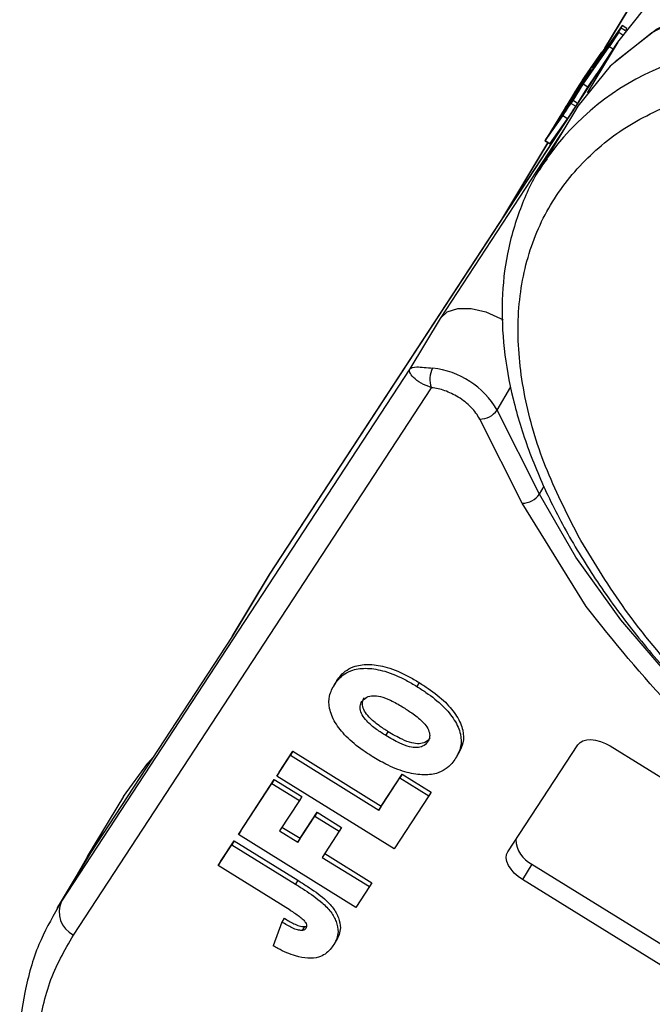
# Model space of a CAD drawing. Header units: millimetres. Extents: x 8853 to 11418, y 45 to 1005.
# Tile 210 of 256: x 10762 to 10781, y 765 to 794. Entities that reach past the tile are written whole.
import ezdxf

# ---------------------------------------------------------------- set-up
doc = ezdxf.new("R2010")
doc.units = ezdxf.units.MM

msp = doc.modelspace()

# ---------------------------------------------------------------- linework, layer by layer
at = {"color": 7, "linetype": 'Continuous', "lineweight": 25}
for p, q in [((10795.476, 819.65), (10779.397, 792.967)), ((10779.4, 792.972), (10795.481, 819.657)), ((10779.772, 793.146), (10780.563, 794.138)), ((10779.817, 793.49), (10779.047, 792.391)), ((10779.897, 793.62), (10779.148, 792.55)), ((10779.797, 793.432), (10779.522, 793.007)), ((10779.592, 793.122), (10779.794, 793.435)), ((10779.794, 793.435), (10779.817, 793.49)), ((10779.797, 793.432), (10779.917, 793.358)), ((10779.866, 793.545), (10779.897, 793.62)), ((10779.995, 793.466), (10779.866, 793.545)), ((10780.033, 793.535), (10779.897, 793.62)), ((10780.016, 793.495), (10780.033, 793.535)), ((10769.701, 777.748), (10779.772, 793.146)), ((10779.78, 793.159), (10769.704, 777.754)), ((10778.822, 792.023), (10779.592, 793.122)), ((10779.772, 793.146), (10778.888, 791.678)), ((10779.491, 793.04), (10779.458, 793.06)), ((10779.78, 793.159), (10779.772, 793.146)), ((10778.767, 791.928), (10779.522, 793.007)), ((10779.305, 792.852), (10778.799, 792.128)), ((10779.06, 792.412), (10779.349, 792.886)), ((10779.16, 792.571), (10779.431, 793.014)), ((10779.316, 792.845), (10779.305, 792.852)), ((10779.431, 793.014), (10779.461, 792.996)), ((10779.635, 792.937), (10779.522, 793.007)), ((10779.222, 792.718), (10778.724, 792.006)), ((10779.162, 792.57), (10779.16, 792.571)), ((10779.201, 792.671), (10779.213, 792.663)), ((10778.912, 792.22), (10778.449, 791.559)), ((10778.524, 791.681), (10778.986, 792.342)), ((10778.903, 791.844), (10779.169, 792.225)), ((10778.945, 792.199), (10778.912, 792.22)), ((10778.974, 792.321), (10778.937, 792.26)), ((10778.972, 792.238), (10778.937, 792.26)), ((10779.014, 792.297), (10778.974, 792.321)), ((10779.029, 792.318), (10778.988, 792.344)), ((10779.046, 792.39), (10779.069, 792.376)), ((10779.07, 792.377), (10779.047, 792.391)), ((10778.477, 791.454), (10778.767, 791.928)), ((10778.508, 791.51), (10778.797, 791.984)), ((10778.674, 791.926), (10778.524, 791.681)), ((10778.689, 791.917), (10778.674, 791.926)), ((10778.724, 792.006), (10778.743, 791.994)), ((10778.747, 791.902), (10778.725, 791.915)), ((10778.903, 791.844), (10778.767, 791.928)), ((10778.648, 791.89), (10777.748, 790.42)), ((10778.649, 791.791), (10778.186, 791.13)), ((10778.261, 791.253), (10778.724, 791.914)), ((10778.647, 791.426), (10778.903, 791.844)), ((10778.671, 791.778), (10778.649, 791.791)), ((10778.712, 791.892), (10778.674, 791.831)), ((10778.696, 791.818), (10778.674, 791.831)), ((10778.733, 791.879), (10778.712, 791.892)), ((10778.387, 791.363), (10777.924, 790.701)), ((10777.999, 790.824), (10778.462, 791.485)), ((10778.449, 791.559), (10778.261, 791.253)), ((10778.397, 791.356), (10778.387, 791.363)), ((10778.449, 791.464), (10778.412, 791.402)), ((10778.423, 791.395), (10778.412, 791.402)), ((10778.424, 791.372), (10778.558, 791.29)), ((10778.467, 791.547), (10778.449, 791.559)), ((10778.449, 791.464), (10778.463, 791.455)), ((10778.478, 791.477), (10778.463, 791.486)), ((10778.611, 791.371), (10778.477, 791.454)), ((10778.508, 791.512), (10778.507, 791.512)), ((10778.518, 791.129), (10777.507, 789.451)), ((10777.749, 790.414), (10778.248, 791.125)), ((10778.186, 791.13), (10777.999, 790.824)), ((10778.205, 791.119), (10778.186, 791.13)), ((10777.674, 790.291), (10778.181, 791.014)), ((10777.81, 790.207), (10778.317, 790.93)), ((10778.317, 790.93), (10778.181, 791.014)), ((10778.241, 790.668), (10774.633, 785.152)), ((10777.924, 790.701), (10777.774, 790.457)), ((10777.943, 790.69), (10777.924, 790.701)), ((10777.749, 790.233), (10776.384, 787.966)), ((10776.387, 787.97), (10777.75, 790.232)), ((10777.668, 790.283), (10777.804, 790.199)), ((10777.81, 790.207), (10777.674, 790.291)), ((10777.774, 790.457), (10777.778, 790.454)), ((10774.633, 785.152), (10773.756, 783.698)), ((10773.756, 783.698), (10763.685, 768.3)), ((10764.028, 767.319), (10774.382, 783.149)), ((10776.279, 782.504), (10776.683, 783.174)), ((10777.006, 779.812), (10775.778, 782.242)), ((10777.508, 780.074), (10776.279, 782.504)), ((10777.508, 780.074), (10777.645, 780.302)), ((10778.856, 776.821), (10777.006, 779.812)), ((10769.695, 777.739), (10768.617, 775.95)), ((10768.622, 775.958), (10769.701, 777.748)), ((10768.622, 775.958), (10764.528, 769.699)), ((10771.618, 774.632), (10771.55, 774.52)), ((10771.647, 774.68), (10771.579, 774.568)), ((10774.024, 774.623), (10773.957, 774.511)), ((10773.065, 773.088), (10773.132, 773.2)), ((10769.976, 772.031), (10770.37, 772.633)), ((10770.37, 772.633), (10770.303, 772.521)), ((10770.37, 772.633), (10772.931, 771.047)), ((10775.115, 772.483), (10775.182, 772.595)), ((10776.593, 769.73), (10778.616, 772.824)), ((10779.549, 772.789), (10795.189, 763.101)), ((10769.909, 771.919), (10770.303, 772.521)), ((10770.303, 772.521), (10772.864, 770.935)), ((10769.976, 772.031), (10769.909, 771.919)), ((10768.799, 770.223), (10769.768, 771.704)), ((10768.867, 770.335), (10769.836, 771.816)), ((10769.836, 771.816), (10769.768, 771.704)), ((10769.768, 771.704), (10770.563, 771.212)), ((10769.836, 771.816), (10770.631, 771.324)), ((10773.308, 769.813), (10769.909, 771.919)), ((10772.864, 770.935), (10773.471, 771.864)), ((10772.931, 771.047), (10773.539, 771.976)), ((10773.539, 771.976), (10773.471, 771.864)), ((10773.471, 771.864), (10774.31, 771.344)), ((10773.539, 771.976), (10774.378, 771.456)), ((10774.378, 771.456), (10774.31, 771.344)), ((10765.474, 771.327), (10764.429, 769.593)), ((10770.563, 771.212), (10769.988, 770.333)), ((10770.631, 771.324), (10770.563, 771.212)), ((10774.31, 771.344), (10773.308, 769.813)), ((10770.586, 770.117), (10771.078, 770.87)), ((10771.078, 770.87), (10771.011, 770.758)), ((10771.078, 770.87), (10771.785, 770.433)), ((10772.931, 771.047), (10772.864, 770.935)), ((10770.518, 770.005), (10771.011, 770.758)), ((10771.011, 770.758), (10771.717, 770.321)), ((10768.867, 770.335), (10768.799, 770.223)), ((10769.988, 770.333), (10770.518, 770.005)), ((10770.06, 770.443), (10770.586, 770.117)), ((10771.717, 770.321), (10771.225, 769.567)), ((10771.785, 770.433), (10771.717, 770.321)), ((10768.283, 769.442), (10768.677, 770.045)), ((10768.677, 770.045), (10768.61, 769.933)), ((10768.677, 770.045), (10770.517, 768.905)), ((10772.199, 768.117), (10768.799, 770.223)), ((10770.586, 770.117), (10770.518, 770.005)), ((10768.216, 769.331), (10768.61, 769.933)), ((10768.61, 769.933), (10770.45, 768.793)), ((10764.397, 769.49), (10763.554, 768.092)), ((10763.685, 768.3), (10764.528, 769.699)), ((10764.528, 769.699), (10764.397, 769.49)), ((10768.283, 769.442), (10768.216, 769.331)), ((10771.225, 769.567), (10772.593, 768.719)), ((10771.296, 769.677), (10772.661, 768.831)), ((10770.296, 768.041), (10768.216, 769.331)), ((10777.289, 769.369), (10777.02, 768.922)), ((10777.289, 769.369), (10792.929, 759.681)), ((10770.517, 768.905), (10770.45, 768.793)), ((10792.659, 759.233), (10777.02, 768.922)), ((10772.593, 768.719), (10772.199, 768.117)), ((10772.661, 768.831), (10772.593, 768.719)), ((10763.576, 768.127), (10763.685, 768.3)), ((10770.128, 767.805), (10770.061, 767.693)), ((10770.061, 767.693), (10769.808, 767.003)), ((10770.713, 767.563), (10770.645, 767.451)), ((10771.631, 767.161), (10771.563, 767.049))]:
    msp.add_line(p, q, dxfattribs=at)
at = {"color": 7, "linetype": 'Continuous', "lineweight": 25, "flags": 128}
for points in [[(10787.749, 795.1), (10785.726, 795.021), (10783.867, 794.71), (10782.201, 794.17), (10780.755, 793.411), (10779.554, 792.445), (10778.617, 791.288), (10778.518, 791.129)], [(10779.693, 792.579), (10780.886, 793.519), (10782.341, 794.27), (10784.016, 794.801), (10785.882, 795.103), (10787.911, 795.172), (10789.554, 795.066)], [(10779.447, 793.044), (10779.453, 793.053), (10779.457, 793.058), (10779.458, 793.06), (10779.457, 793.058), (10779.454, 793.052), (10779.448, 793.042), (10779.44, 793.029), (10779.431, 793.014)], [(10779.349, 792.886), (10779.304, 792.816), (10779.266, 792.759), (10779.236, 792.716), (10779.215, 792.687), (10779.203, 792.673), (10779.2, 792.673), (10779.207, 792.688), (10779.222, 792.718)], [(10779.447, 793.044), (10779.396, 792.965), (10779.353, 792.9), (10779.32, 792.851), (10779.296, 792.817), (10779.283, 792.801), (10779.28, 792.801), (10779.287, 792.818), (10779.305, 792.852)], [(10779.148, 792.55), (10779.147, 792.549), (10779.147, 792.549), (10779.147, 792.55), (10779.149, 792.552), (10779.151, 792.556), (10779.153, 792.56), (10779.157, 792.566), (10779.16, 792.571)], [(10778.986, 792.342), (10778.987, 792.344), (10778.987, 792.344), (10778.987, 792.342), (10778.986, 792.34), (10778.983, 792.336), (10778.981, 792.332), (10778.978, 792.327), (10778.974, 792.321)], [(10779.047, 792.391), (10779.046, 792.39), (10779.046, 792.39), (10779.047, 792.391), (10779.048, 792.393), (10779.05, 792.397), (10779.053, 792.401), (10779.056, 792.407), (10779.06, 792.412)], [(10778.724, 791.914), (10778.725, 791.915), (10778.725, 791.915), (10778.724, 791.914), (10778.723, 791.911), (10778.721, 791.908), (10778.718, 791.903), (10778.715, 791.898), (10778.712, 791.892)], [(10778.181, 791.014), (10778.242, 791.11), (10778.295, 791.193), (10778.341, 791.262), (10778.378, 791.317), (10778.405, 791.356), (10778.422, 791.379), (10778.428, 791.384), (10778.424, 791.373)], [(10778.477, 791.454), (10778.467, 791.439), (10778.457, 791.423), (10778.447, 791.408), (10778.439, 791.394), (10778.432, 791.384), (10778.427, 791.376), (10778.425, 791.373), (10778.424, 791.373)], [(10778.462, 791.485), (10778.463, 791.486), (10778.463, 791.486), (10778.462, 791.485), (10778.461, 791.483), (10778.459, 791.479), (10778.456, 791.475), (10778.453, 791.469), (10778.449, 791.464)], [(10777.674, 790.291), (10777.669, 790.284), (10777.668, 790.284), (10777.672, 790.292), (10777.68, 790.306), (10777.692, 790.327), (10777.708, 790.354), (10777.727, 790.385), (10777.748, 790.42)], [(10777.774, 790.457), (10777.767, 790.445), (10777.761, 790.434), (10777.755, 790.426), (10777.751, 790.419), (10777.748, 790.414), (10777.747, 790.411), (10777.747, 790.411), (10777.749, 790.414)], [(10777.804, 790.199), (10777.805, 790.2), (10777.81, 790.207)], [(10777.507, 789.451), (10777.612, 789.619), (10777.702, 789.755)], [(10774.633, 785.152), (10774.84, 785.342), (10775.149, 785.441), (10775.532, 785.441), (10775.954, 785.342), (10776.381, 785.152), (10776.457, 785.108)], [(10802.814, 764.397), (10800.667, 764.551), (10798.429, 764.929), (10796.133, 765.525), (10793.815, 766.33), (10791.51, 767.332), (10789.254, 768.515), (10787.081, 769.861), (10785.025, 771.349), (10783.117, 772.958), (10781.386, 774.661), (10779.859, 776.433), (10778.56, 778.246), (10777.508, 780.074)], [(10778.616, 772.824), (10778.679, 772.891), (10778.765, 772.94), (10778.872, 772.968), (10778.994, 772.974), (10779.129, 772.958), (10779.27, 772.921), (10779.412, 772.864), (10779.549, 772.789)], [(10765.474, 771.327), (10766.179, 772.29), (10766.337, 772.465)], [(10764.151, 769.081), (10764.593, 769.851), (10764.927, 770.308)], [(10777.02, 768.922), (10776.892, 769.011), (10776.779, 769.112), (10776.685, 769.221), (10776.613, 769.333), (10776.567, 769.444), (10776.548, 769.55), (10776.556, 769.646), (10776.593, 769.73)]]:
    msp.add_lwpolyline(points, dxfattribs=at)
at = {"color": 7, "linetype": 'Continuous', "lineweight": 25}
for centre, radius, start, end in [((10777.853, 794.7), 2.321, 326.899, 330.162), ((10783.946, 785.376), 7.627, 112.4763, 144.9566), ((10777.92, 792.875), 1.188, 326.5623, 328.83), ((10784.747, 788.2), 7.128, 146.5623, 148.83), ((10780.707, 790.697), 2.376, 146.5623, 148.83), ((10779.814, 791.369), 1.188, 146.5623, 148.83), ((10777.658, 792.446), 1.188, 326.5623, 328.83), ((10781.211, 789.404), 3.427, 142.0847, 149.8531), ((10777.395, 792.017), 1.188, 326.5623, 328.83), ((10784.613, 787.03), 7.407, 144.8757, 148.224), ((10774.996, 783.393), 0.661, 150.9899, 201.6736), ((10774.15, 781.265), 2.464, 30.19, 83.7408), ((10775.787, 782.836), 0.594, 269.1217, 326.0142), ((10777.015, 780.405), 0.594, 269.1217, 326.0142), ((10777.652, 770.115), 0.829, 182.2299, 244.0573), ((10764.365, 767.987), 0.748, 155.3154, 243.2233)]:
    msp.add_arc(centre, radius, start, end, dxfattribs=at)
for points, knots in [([(10778.627, 778.861), (10778.288, 779.532), (10777.598, 780.899), (10777.021, 782.925), (10776.816, 784.896), (10777.046, 786.736), (10777.701, 788.374), (10778.758, 789.748), (10780.132, 790.85), (10781.294, 791.341), (10781.865, 791.581)], [0, 0, 0, 0, 0.119843, 0.244, 0.371208, 0.5, 0.628792, 0.756, 0.880157, 1, 1, 1, 1]), ([(10777.731, 789.771), (10777.686, 789.714), (10777.364, 789.304), (10776.95, 788.391), (10776.548, 787.082), (10776.397, 785.691), (10776.452, 784.287), (10776.711, 782.834), (10777.166, 781.351), (10777.807, 779.855), (10778.623, 778.363), (10779.6, 776.892), (10780.721, 775.461), (10781.956, 774.096), (10783.282, 772.809), (10784.556, 771.713), (10785.746, 770.789), (10787.004, 769.885), (10787.941, 769.299), (10788.503, 768.948)], [0, 0, 0, 0, 0.010965, 0.078894, 0.150735, 0.215827, 0.281162, 0.346571, 0.411899, 0.477032, 0.541857, 0.606253, 0.670017, 0.732701, 0.793199, 0.852776, 0.895542, 0.937437, 1, 1, 1, 1]), ([(10774.382, 783.149), (10774.278, 783.19), (10774.058, 783.275), (10773.851, 783.444), (10773.739, 783.599), (10773.751, 783.665), (10773.756, 783.698)], [0, 0, 0, 0, 0.2343588, 0.4982155, 0.7484812, 1, 1, 1, 1]), ([(10773.756, 783.698), (10773.806, 783.724), (10773.884, 783.765), (10774.147, 783.74), (10774.334, 783.722), (10774.418, 783.714)], [0, 0, 0, 0, 0.498405, 0.772925, 1, 1, 1, 1]), ([(10775.778, 782.242), (10775.745, 782.3), (10775.679, 782.415), (10775.532, 782.583), (10775.36, 782.742), (10775.226, 782.831), (10775.159, 782.876)], [0, 0, 0, 0, 0.249887, 0.499995, 0.749887, 1, 1, 1, 1]), ([(10796.14, 765.754), (10795.289, 766.021), (10793.554, 766.565), (10790.921, 767.742), (10788.307, 769.184), (10785.809, 770.882), (10783.519, 772.768), (10781.526, 774.773), (10779.853, 776.819), (10779.031, 778.188), (10778.627, 778.861)], [0, 0, 0, 0, 0.119843, 0.244, 0.371208, 0.5, 0.628792, 0.756, 0.880157, 1, 1, 1, 1]), ([(10802.803, 763.831), (10801.629, 763.911), (10799.257, 764.073), (10795.404, 765.079), (10791.54, 766.607), (10787.813, 768.628), (10784.368, 771.056), (10781.262, 773.814), (10779.658, 775.819), (10778.856, 776.821)], [0, 0, 0, 0, 0.141193, 0.285298, 0.429404, 0.570596, 0.711789, 0.855895, 1, 1, 1, 1]), ([(10771.647, 774.68), (10771.683, 774.73), (10771.809, 774.906), (10772.101, 775.107), (10772.592, 775.169), (10773.133, 775.072), (10773.625, 774.861), (10773.923, 774.683), (10774.024, 774.623)], [0, 0, 0, 0, 0.097263, 0.341984, 0.513045, 0.684302, 0.89238, 1, 1, 1, 1]), ([(10771.579, 774.568), (10771.615, 774.618), (10771.742, 774.795), (10772.034, 774.995), (10772.524, 775.057), (10773.065, 774.96), (10773.558, 774.749), (10773.856, 774.572), (10773.957, 774.511)], [0, 0, 0, 0, 0.097263, 0.341984, 0.513045, 0.684302, 0.89238, 1, 1, 1, 1]), ([(10772.671, 772.485), (10772.581, 772.543), (10772.31, 772.717), (10771.915, 773.041), (10771.574, 773.467), (10771.411, 773.878), (10771.413, 774.258), (10771.522, 774.461), (10771.579, 774.568)], [0, 0, 0, 0, 0.096905, 0.2925, 0.46579, 0.639193, 0.810645, 1, 1, 1, 1]), ([(10774.024, 774.623), (10774.114, 774.566), (10774.385, 774.393), (10774.788, 774.076), (10775.139, 773.651), (10775.313, 773.24), (10775.322, 772.876), (10775.223, 772.69), (10775.174, 772.599)], [0, 0, 0, 0, 0.099959, 0.301412, 0.479962, 0.658788, 0.834538, 1, 1, 1, 1]), ([(10773.957, 774.511), (10774.047, 774.454), (10774.318, 774.281), (10774.72, 773.964), (10775.071, 773.539), (10775.246, 773.128), (10775.252, 772.743), (10775.142, 772.539), (10775.083, 772.431)], [0, 0, 0, 0, 0.096763, 0.291773, 0.464613, 0.63772, 0.807851, 1, 1, 1, 1]), ([(10773.065, 773.088), (10772.975, 773.145), (10772.776, 773.273), (10772.529, 773.475), (10772.371, 773.687), (10772.312, 773.862), (10772.325, 773.991), (10772.361, 774.053), (10772.373, 774.074)], [0, 0, 0, 0, 0.203596, 0.451902, 0.607587, 0.763348, 0.919516, 1, 1, 1, 1]), ([(10772.373, 774.074), (10772.415, 774.122), (10772.489, 774.208), (10772.688, 774.25), (10772.926, 774.223), (10773.225, 774.108), (10773.431, 773.987), (10773.545, 773.92)], [0, 0, 0, 0, 0.2098462, 0.3723333, 0.5350806, 0.7424893, 1, 1, 1, 1]), ([(10773.132, 773.2), (10773.043, 773.257), (10772.844, 773.385), (10772.597, 773.587), (10772.439, 773.799), (10772.38, 773.974), (10772.393, 774.103), (10772.428, 774.165), (10772.441, 774.186)], [0, 0, 0, 0, 0.203596, 0.451902, 0.607587, 0.763348, 0.919516, 1, 1, 1, 1]), ([(10773.545, 773.92), (10773.635, 773.862), (10773.835, 773.734), (10774.085, 773.54), (10774.263, 773.338), (10774.335, 773.168), (10774.336, 773.019), (10774.295, 772.942), (10774.275, 772.903)], [0, 0, 0, 0, 0.195594, 0.436127, 0.579848, 0.724086, 0.864207, 1, 1, 1, 1]), ([(10774.343, 773.015), (10774.301, 772.967), (10774.227, 772.884), (10774.031, 772.844), (10773.799, 772.87), (10773.486, 772.991), (10773.264, 773.122), (10773.132, 773.2)], [0, 0, 0, 0, 0.204761, 0.357913, 0.511037, 0.711107, 1, 1, 1, 1]), ([(10774.275, 772.903), (10774.233, 772.856), (10774.16, 772.772), (10773.964, 772.732), (10773.731, 772.759), (10773.418, 772.879), (10773.196, 773.01), (10773.065, 773.088)], [0, 0, 0, 0, 0.204761, 0.357913, 0.511037, 0.711107, 1, 1, 1, 1]), ([(10775.083, 772.431), (10775.047, 772.38), (10774.917, 772.197), (10774.628, 771.98), (10774.117, 771.933), (10773.603, 772.024), (10773.105, 772.228), (10772.8, 772.408), (10772.671, 772.485)], [0, 0, 0, 0, 0.095574, 0.349117, 0.516447, 0.683176, 0.865288, 1, 1, 1, 1]), ([(10770.517, 768.905), (10770.607, 768.848), (10770.874, 768.68), (10771.242, 768.425), (10771.559, 768.102), (10771.713, 767.808), (10771.784, 767.466), (10771.688, 767.276), (10771.631, 767.161)], [0, 0, 0, 0, 0.11362, 0.335894, 0.475067, 0.614217, 0.767404, 1, 1, 1, 1]), ([(10770.45, 768.793), (10770.54, 768.736), (10770.806, 768.568), (10771.175, 768.313), (10771.492, 767.99), (10771.646, 767.696), (10771.716, 767.354), (10771.621, 767.164), (10771.563, 767.049)], [0, 0, 0, 0, 0.11362, 0.335894, 0.475067, 0.614217, 0.767404, 1, 1, 1, 1]), ([(10763.587, 768.124), (10763.389, 767.771), (10762.958, 767.005), (10762.608, 765.717), (10762.447, 764.545), (10762.492, 763.823), (10762.508, 763.569)], [0, 0, 0, 0, 0.262969, 0.57072, 0.849561, 1, 1, 1, 1]), ([(10770.296, 768.041), (10770.387, 767.984), (10770.519, 767.899), (10770.668, 767.775), (10770.74, 767.69), (10770.772, 767.616), (10770.773, 767.557), (10770.757, 767.527), (10770.749, 767.512)], [0, 0, 0, 0, 0.372716, 0.548628, 0.683692, 0.793503, 0.903383, 1, 1, 1, 1]), ([(10770.128, 767.805), (10770.22, 767.75), (10770.357, 767.667), (10770.562, 767.576), (10770.661, 767.568), (10770.713, 767.563)], [0, 0, 0, 0, 0.4818311, 0.7263422, 1, 1, 1, 1]), ([(10770.645, 767.451), (10770.599, 767.455), (10770.507, 767.462), (10770.355, 767.525), (10770.208, 767.605), (10770.11, 767.664), (10770.061, 767.693)], [0, 0, 0, 0, 0.243238, 0.486568, 0.742114, 1, 1, 1, 1]), ([(10770.749, 767.512), (10770.741, 767.501), (10770.727, 767.483), (10770.695, 767.461), (10770.667, 767.454), (10770.648, 767.452), (10770.645, 767.451)], [0, 0, 0, 0, 0.364246, 0.622323, 0.945339, 1, 1, 1, 1]), ([(10770.713, 767.563), (10770.733, 767.566), (10770.754, 767.569), (10770.768, 767.578), (10770.768, 767.578)], [0, 0, 0, 0, 0.990815, 1, 1, 1, 1]), ([(10771.563, 767.049), (10771.527, 766.999), (10771.419, 766.847), (10771.196, 766.672), (10770.82, 766.632), (10770.407, 766.712), (10770.062, 766.863), (10769.853, 766.978), (10769.808, 767.003)], [0, 0, 0, 0, 0.128183, 0.387536, 0.549691, 0.711944, 0.938522, 1, 1, 1, 1])]:
    msp.add_open_spline(points, degree=3, knots=knots, dxfattribs=at)
for points in [[(10775.159, 782.876), (10775.029, 782.947), (10774.769, 783.088), (10774.511, 783.129), (10774.382, 783.149)], [(10762.99, 764.4), (10763.082, 764.928), (10763.266, 765.985), (10763.774, 766.874), (10764.028, 767.319)]]:
    msp.add_open_spline(points, degree=3, dxfattribs=at)

doc.saveas('drawing.dxf')
